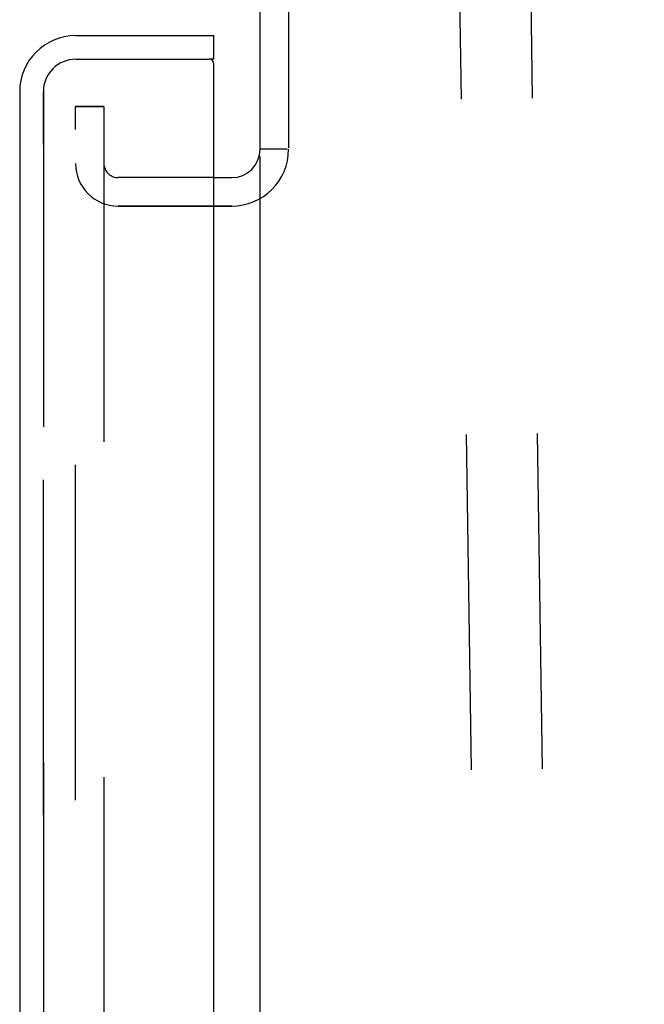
# Model space of a CAD drawing. Header units: inches. Extents: x 0 to 268, y 0 to 174.
# Tile 115 of 125: x 143.61 to 146.36, y 124.21 to 128.54. Entities that reach past the tile are written whole.
import ezdxf

# ---------------------------------------------------------------- set-up
doc = ezdxf.new("R2010")
doc.units = ezdxf.units.IN
doc.header["$LTSCALE"] = 14.754949
doc.header["$MEASUREMENT"] = 0
doc.linetypes.add('HIDDEN', pattern=[0.2, 0.1, -0.1])
doc.layers.get('0').update_dxf_attribs({"linetype": 'CONTINUOUS'})
for name, color, linetype in [('DEFAULT_2', 8, 'HIDDEN'), ('LEFT_OR_SECONDARY_DOOR_ASSEMBLY', 7, 'CONTINUOUS'), ('RIGHT_OR_MAIN_DOOR_ASSEMBLY', 7, 'CONTINUOUS')]:
    doc.layers.add(name, color=color, linetype=linetype)

msp = doc.modelspace()

# ---------------------------------------------------------------- linework, layer by layer
at = {"color": 7, "linetype": 'Continuous'}
for p, q in [((144.6708, 127.9736), (144.6708, 130.9736)), ((144.7958, 130.9736), (144.7958, 127.98)), ((144.7895, 127.9736), (144.6708, 127.9736)), ((144.6708, 54.5049), (144.6708, 127.9424)), ((144.4668, 127.8486), (144.5458, 127.8486))]:
    msp.add_line(p, q, dxfattribs=at)
msp.add_arc((144.5458, 127.9736), 0.125, 270, 360, dxfattribs=at)
at = {"layer": 'DEFAULT_2', "color": 8, "linetype": 'HIDDEN'}
for p, q in [((145.5334, 129.6692), (146.0484, 94.6753)), ((145.8458, 129.6738), (146.3609, 94.6799)), ((143.8583, 54.2861), (143.8583, 128.1611)), ((143.8583, 128.1611), (143.9833, 128.1611)), ((143.9833, 128.1611), (143.8583, 128.1611)), ((143.9833, 128.1611), (143.9833, 54.2861)), ((144.4668, 127.8486), (144.0458, 127.8486)), ((144.0458, 127.7236), (144.5458, 127.7236)), ((144.5458, 127.7236), (144.0458, 127.7236))]:
    msp.add_line(p, q, dxfattribs=at)
for centre, radius, start, end in [((144.5458, 127.9736), 0.25, 270, 360), ((144.0458, 127.9111), 0.1875, 180, 270), ((144.0458, 127.9111), 0.0625, 180, 270)]:
    msp.add_arc(centre, radius, start, end, dxfattribs=at)
at = {"layer": 'LEFT_OR_SECONDARY_DOOR_ASSEMBLY', "color": 8, "linetype": 'HIDDEN'}
for p, q in [((143.8593, 128.3696), (144.4468, 128.3696)), ((143.7168, 54.2201), (143.7168, 128.2271))]:
    msp.add_line(p, q, dxfattribs=at)
msp.add_arc((143.8593, 128.2271), 0.1425, 90, 180, dxfattribs=at)
at = {"layer": 'RIGHT_OR_MAIN_DOOR_ASSEMBLY', "color": 3, "linetype": 'Continuous'}
for p, q in [((143.8593, 128.4736), (144.4668, 128.4736)), ((144.4668, 54.0976), (144.4668, 128.3496)), ((143.6128, 128.2271), (143.6128, 54.2201))]:
    msp.add_line(p, q, dxfattribs=at)
at = {"layer": 'RIGHT_OR_MAIN_DOOR_ASSEMBLY', "color": 7, "linetype": 'Continuous'}
for q in [(144.4668, 128.4736), (144.4468, 128.3696)]:
    msp.add_line((144.4668, 128.3696), q, dxfattribs=at)
at = {"layer": 'RIGHT_OR_MAIN_DOOR_ASSEMBLY', "color": 8, "linetype": 'HIDDEN'}
for p, q in [((143.8593, 128.3696), (144.4468, 128.3696)), ((143.7168, 128.2271), (143.7168, 54.2201))]:
    msp.add_line(p, q, dxfattribs=at)
at = {"layer": 'RIGHT_OR_MAIN_DOOR_ASSEMBLY', "color": 3, "linetype": 'Continuous'}
for centre, radius, start, end in [((143.8593, 128.2271), 0.2465, 90, 180), ((144.4468, 128.3496), 0.02, 0, 90)]:
    msp.add_arc(centre, radius, start, end, dxfattribs=at)
at = {"layer": 'RIGHT_OR_MAIN_DOOR_ASSEMBLY', "color": 8, "linetype": 'HIDDEN'}
msp.add_arc((143.8593, 128.2271), 0.1425, 90, 180, dxfattribs=at)

doc.saveas('drawing.dxf')
